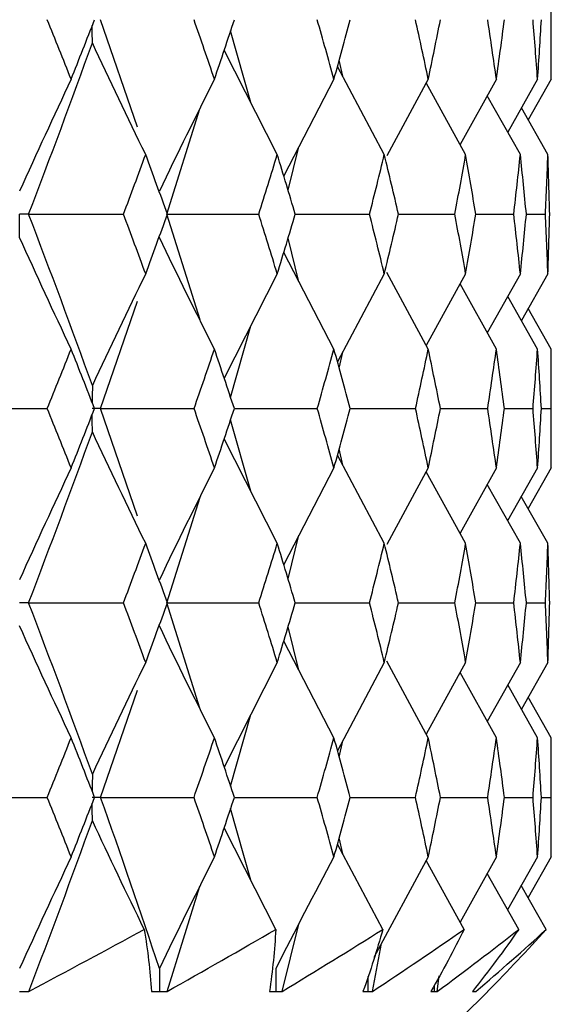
# Paper-space layout '_Right' of a CAD drawing. Header units: millimetres. Extents: x -25 to 310, y -1 to 320.
# Tile 17 of 51: x 15.57 to 19.75, y 14 to 21.73. Entities that reach past the tile are written whole.
import ezdxf

# ---------------------------------------------------------------- set-up
doc = ezdxf.new("R2010")
doc.units = ezdxf.units.MM

psp = doc.layouts.new('_Right')

# ---------------------------------------------------------------- linework, layer by layer
at = {"color": 7, "linetype": 'Continuous', "lineweight": 25}
for p, q in [((19.75, 21.2583), (19.75, 22.1924)), ((16.4986, 20.8838), (16.2095, 21.7258)), ((17.3894, 21.077), (17.2309, 21.6381)), ((17.5974, 20.6673), (17.1807, 21.4879)), ((18.1111, 21.2821), (18.0834, 21.4092)), ((18.4382, 20.6673), (18.0699, 21.3595)), ((18.0425, 21.2583), (17.648, 20.5003)), ((18.7834, 21.2583), (18.4579, 20.6577)), ((19.3184, 21.2583), (19.0333, 20.7467)), ((19.6418, 21.2583), (19.4072, 20.8443)), ((19.75, 21.2583), (19.5682, 20.9392)), ((19.077, 20.6673), (18.7677, 21.2293)), ((19.5068, 20.6673), (19.2467, 21.1295)), ((16.7307, 20.1996), (16.9901, 21.0274)), ((19.7229, 20.6673), (19.5145, 21.0336)), ((17.6817, 20.3887), (17.7672, 20.7293)), ((16.9904, 19.3713), (16.7307, 20.1996)), ((17.7389, 20.1996), (18.3223, 20.1996)), ((18.5494, 20.1996), (18.9926, 20.1996)), ((19.1564, 20.1996), (19.4548, 20.1996)), ((19.5539, 20.1996), (19.7038, 20.1996)), ((17.7673, 19.6698), (17.6817, 20.0107)), ((18.0425, 19.1412), (17.6479, 19.8991)), ((17.5974, 19.7322), (17.1806, 18.9121)), ((18.4382, 19.7322), (18.0698, 19.0404)), ((18.7834, 19.1412), (18.4578, 19.7418)), ((19.077, 19.7322), (18.7675, 19.1704)), ((19.5068, 19.7322), (19.2465, 19.2701)), ((19.7229, 19.7322), (19.5144, 19.366)), ((19.3184, 19.1412), (19.0332, 19.6527)), ((19.6418, 19.1412), (19.4071, 19.5552)), ((16.2096, 18.6747), (16.4989, 19.5169)), ((19.75, 19.1412), (19.5681, 19.4604)), ((17.2308, 18.762), (17.3894, 19.323)), ((18.0833, 18.9906), (18.1112, 19.118)), ((19.75, 18.2087), (19.75, 19.1412)), ((16.4997, 17.8308), (16.2096, 18.6747)), ((17.26, 18.6747), (17.9115, 18.6748)), ((18.1689, 18.6747), (18.6832, 18.6748)), ((18.8787, 18.6747), (19.2502, 18.6748)), ((19.3816, 18.6747), (19.6062, 18.6748)), ((19.6724, 18.6747), (19.7475, 18.6748)), ((17.3895, 18.0265), (17.2308, 18.5875)), ((17.5974, 17.6176), (17.1806, 18.4374)), ((18.4382, 17.6176), (18.0698, 18.3092)), ((18.1112, 18.2314), (18.0833, 18.359)), ((18.0425, 18.2087), (17.6479, 17.451)), ((18.7834, 18.2087), (18.4577, 17.6081)), ((19.077, 17.6176), (18.7674, 18.1793)), ((19.3184, 18.2087), (19.0332, 17.6972)), ((19.6418, 18.2087), (19.407, 17.7947)), ((19.75, 18.2087), (19.568, 17.8895)), ((19.5068, 17.6176), (19.2464, 18.0796)), ((16.7307, 17.1507), (16.9907, 17.9792)), ((19.7229, 17.6176), (19.5143, 17.9838)), ((17.6817, 17.3394), (17.7674, 17.6805)), ((16.99, 16.3232), (16.7307, 17.1507)), ((17.7383, 17.1507), (18.3223, 17.1506)), ((18.549, 17.1507), (18.9926, 17.1506)), ((19.1564, 17.1507), (19.4548, 17.1506)), ((19.5539, 17.1506), (19.7038, 17.1506)), ((17.7671, 16.6212), (17.6817, 16.9617)), ((18.0425, 16.0921), (17.6479, 16.8501)), ((18.7834, 16.0921), (18.4579, 16.6927)), ((17.5974, 16.6831), (17.1807, 15.8624)), ((18.4382, 16.6831), (18.0699, 15.9908)), ((19.077, 16.6831), (18.7677, 16.121)), ((19.5068, 16.6831), (19.2467, 16.2208)), ((19.7229, 16.6831), (19.5145, 16.3168)), ((19.3184, 16.0921), (19.0333, 16.6036)), ((16.2095, 15.6244), (16.4985, 16.4663)), ((19.6418, 16.0921), (19.4072, 16.5061)), ((19.75, 16.0921), (19.5682, 16.4112)), ((17.2309, 15.7122), (17.3894, 16.2734)), ((18.0834, 15.9411), (18.1112, 16.0683)), ((19.75, 15.1572), (19.75, 16.0921)), ((17.2602, 15.6244), (17.9113, 15.6245)), ((18.1691, 15.6245), (18.6831, 15.6245)), ((18.8788, 15.6245), (19.2501, 15.6245)), ((19.3818, 15.6245), (19.6062, 15.6245)), ((19.6724, 15.6245), (19.7475, 15.6245)), ((17.3899, 14.9743), (17.2309, 15.5368)), ((17.5856, 14.5888), (17.1807, 15.3866)), ((18.1114, 15.1802), (18.0834, 15.3081)), ((18.4259, 14.5888), (18.0699, 15.2582)), ((18.7834, 15.1572), (18.3554, 14.3685)), ((19.3184, 15.1572), (19.033, 14.6457)), ((19.6418, 15.1572), (19.4069, 14.7432)), ((19.75, 15.1572), (19.5679, 14.8381)), ((19.0643, 14.5888), (18.7675, 15.1281)), ((19.4938, 14.5888), (19.2465, 15.0284)), ((16.7315, 14.1021), (16.9901, 14.9267)), ((19.7098, 14.5888), (19.5143, 14.9324)), ((17.6349, 14.1021), (17.7672, 14.629)), ((18.3451, 14.1021), (18.415, 14.4784)), ((18.8544, 14.1021), (18.8687, 14.2232)), ((16.6695, 14.1019), (16.671, 14.1019)), ((17.5846, 14.1019), (17.5858, 14.1019)), ((18.3069, 14.1019), (18.3078, 14.1019)), ((18.8287, 14.1019), (18.8293, 14.1019)), ((19.0481, 13.9), (19.25, 14.1019)), ((19.1442, 14.1019), (19.1445, 14.1019))]:
    psp.add_line(p, q, dxfattribs=at)
for points in [[(15.9781, 21.2583), (15.916, 21.4141), (15.8533, 21.5699), (15.7899, 21.7257)], [(15.9781, 21.2583), (16.0401, 21.4141), (16.1015, 21.5699), (16.1622, 21.7257)], [(17.104, 21.2583), (17.0512, 21.4141), (16.9977, 21.5699), (16.9434, 21.7257)], [(17.104, 21.2583), (17.1568, 21.4141), (17.2088, 21.5699), (17.2602, 21.7257)], [(18.0425, 21.2583), (17.9996, 21.4141), (17.9559, 21.5699), (17.9114, 21.7257)], [(18.0425, 21.2583), (18.0855, 21.4141), (18.1276, 21.5699), (18.169, 21.7257)], [(18.7834, 21.2583), (18.7507, 21.4141), (18.7173, 21.5699), (18.6831, 21.7257)], [(18.7834, 21.2583), (18.816, 21.4141), (18.8478, 21.5699), (18.8788, 21.7257)], [(19.3184, 21.2583), (19.2965, 21.4141), (19.2737, 21.5699), (19.2501, 21.7257)], [(19.3184, 21.2583), (19.3404, 21.4141), (19.3615, 21.5699), (19.3818, 21.7257)], [(19.6418, 21.2583), (19.6308, 21.4141), (19.6189, 21.5699), (19.6062, 21.7257)], [(19.6418, 21.2583), (19.6528, 21.4141), (19.663, 21.5699), (19.6724, 21.7257)], [(19.75, 21.2583), (19.75, 21.4141), (19.7492, 21.5699), (19.7475, 21.7257)], [(15.6439, 20.1996), (15.8164, 20.6479), (15.9834, 21.0964), (16.1446, 21.5444)], [(16.5637, 20.6673), (16.4213, 20.9578), (16.2816, 21.2502), (16.1446, 21.5444)], [(15.9781, 21.2583), (15.8406, 20.9677), (15.7059, 20.6753), (15.5737, 20.3811)], [(17.104, 21.2583), (16.9569, 20.9677), (16.8126, 20.6753), (16.6711, 20.3811)], [(16.389, 20.1996), (16.448, 20.3555), (16.5062, 20.5114), (16.5637, 20.6673)], [(16.7342, 20.1996), (16.6781, 20.3555), (16.6213, 20.5114), (16.5637, 20.6673)], [(17.4513, 20.1996), (17.5007, 20.3555), (17.5494, 20.5114), (17.5974, 20.6673)], [(17.739, 20.1996), (17.6925, 20.3555), (17.6453, 20.5114), (17.5974, 20.6673)], [(18.3223, 20.1996), (18.3617, 20.3555), (18.4004, 20.5114), (18.4382, 20.6673)], [(18.5494, 20.1996), (18.5131, 20.3555), (18.4761, 20.5114), (18.4382, 20.6673)], [(18.9926, 20.1996), (19.0215, 20.3555), (19.0497, 20.5114), (19.077, 20.6673)], [(19.1566, 20.1996), (19.1309, 20.3555), (19.1044, 20.5114), (19.077, 20.6673)], [(19.4548, 20.1996), (19.473, 20.3555), (19.4903, 20.5114), (19.5068, 20.6673)], [(19.5539, 20.1996), (19.5391, 20.3555), (19.5234, 20.5114), (19.5068, 20.6673)], [(19.7038, 20.1996), (19.711, 20.3555), (19.7174, 20.5114), (19.7229, 20.6673)], [(19.737, 20.1996), (19.7331, 20.3555), (19.7285, 20.5114), (19.7229, 20.6673)], [(16.1446, 18.8559), (15.9834, 19.303), (15.8164, 19.7512), (15.6439, 20.1996)], [(15.6439, 20.1996), (15.8928, 20.1996), (16.1412, 20.1996), (16.389, 20.1996)], [(16.5637, 19.7322), (16.5062, 19.888), (16.448, 20.0438), (16.389, 20.1996)], [(16.5637, 19.7322), (16.6213, 19.888), (16.6781, 20.0438), (16.7342, 20.1996)], [(16.7307, 20.1996), (16.9717, 20.1996), (17.2119, 20.1996), (17.4513, 20.1996)], [(17.5974, 19.7322), (17.5494, 19.888), (17.5007, 20.0438), (17.4513, 20.1996)], [(17.5974, 19.7322), (17.6453, 19.888), (17.6925, 20.0438), (17.739, 20.1996)], [(18.4382, 19.7322), (18.4004, 19.888), (18.3617, 20.0438), (18.3223, 20.1996)], [(18.4382, 19.7322), (18.4761, 19.888), (18.5131, 20.0438), (18.5494, 20.1996)], [(19.077, 19.7322), (19.0497, 19.888), (19.0215, 20.0438), (18.9926, 20.1996)], [(19.077, 19.7322), (19.1044, 19.888), (19.1309, 20.0438), (19.1566, 20.1996)], [(19.5068, 19.7322), (19.4903, 19.888), (19.473, 20.0438), (19.4548, 20.1996)], [(19.5068, 19.7322), (19.5234, 19.888), (19.5391, 20.0438), (19.5539, 20.1996)], [(19.7229, 19.7322), (19.7174, 19.888), (19.711, 20.0438), (19.7038, 20.1996)], [(19.7229, 19.7322), (19.7285, 19.888), (19.7331, 20.0438), (19.737, 20.1996)], [(15.9781, 19.1412), (15.8406, 19.4316), (15.7058, 19.724), (15.5737, 20.0182)], [(17.104, 19.1412), (16.9568, 19.4316), (16.8126, 19.724), (16.6711, 20.0182)], [(16.5637, 19.7322), (16.4213, 19.4419), (16.2816, 19.1498), (16.1446, 18.8559)], [(15.7901, 18.6748), (15.8534, 18.8302), (15.9161, 18.9857), (15.9781, 19.1412)], [(16.162, 18.6748), (16.1014, 18.8302), (16.0401, 18.9857), (15.9781, 19.1412)], [(16.9436, 18.6748), (16.9978, 18.8302), (17.0513, 18.9857), (17.104, 19.1412)], [(17.26, 18.6748), (17.2087, 18.8302), (17.1567, 18.9857), (17.104, 19.1412)], [(17.9115, 18.6748), (17.956, 18.8302), (17.9996, 18.9857), (18.0425, 19.1412)], [(18.1689, 18.6748), (18.1275, 18.8302), (18.0854, 18.9857), (18.0425, 19.1412)], [(18.6832, 18.6748), (18.7174, 18.8302), (18.7508, 18.9857), (18.7834, 19.1412)], [(18.8787, 18.6748), (18.8477, 18.8302), (18.816, 18.9857), (18.7834, 19.1412)], [(19.2502, 18.6748), (19.2737, 18.8302), (19.2965, 18.9857), (19.3184, 19.1412)], [(19.3817, 18.6748), (19.3614, 18.8302), (19.3403, 18.9857), (19.3184, 19.1412)], [(19.6062, 18.6748), (19.6189, 18.8302), (19.6308, 18.9857), (19.6418, 19.1412)], [(19.6724, 18.6748), (19.663, 18.8302), (19.6528, 18.9857), (19.6418, 19.1412)], [(19.7475, 18.6748), (19.7492, 18.8302), (19.75, 18.9857), (19.75, 19.1412)], [(15.0354, 18.6747), (15.2874, 18.6747), (15.539, 18.6747), (15.7901, 18.6748)], [(15.9781, 18.2087), (15.9161, 18.3642), (15.8534, 18.5195), (15.7901, 18.6748)], [(15.9781, 18.2087), (16.0401, 18.3642), (16.1014, 18.5195), (16.162, 18.6748)], [(16.2096, 18.6747), (16.4549, 18.6747), (16.6996, 18.6747), (16.9436, 18.6748)], [(17.104, 18.2087), (17.0513, 18.3642), (16.9978, 18.5195), (16.9436, 18.6748)], [(17.104, 18.2087), (17.1567, 18.3642), (17.2087, 18.5195), (17.26, 18.6748)], [(18.0425, 18.2087), (17.9996, 18.3642), (17.9559, 18.5195), (17.9115, 18.6748)], [(18.0425, 18.2087), (18.0854, 18.3642), (18.1276, 18.5195), (18.1689, 18.6748)], [(18.7834, 18.2087), (18.7508, 18.3642), (18.7174, 18.5195), (18.6832, 18.6748)], [(18.7834, 18.2087), (18.816, 18.3642), (18.8477, 18.5195), (18.8787, 18.6748)], [(19.3184, 18.2087), (19.2965, 18.3642), (19.2737, 18.5195), (19.2502, 18.6748)], [(19.3184, 18.2087), (19.3403, 18.3642), (19.3614, 18.5195), (19.3817, 18.6748)], [(19.6418, 18.2087), (19.6308, 18.3642), (19.6189, 18.5195), (19.6062, 18.6748)], [(19.6418, 18.2087), (19.6528, 18.3642), (19.663, 18.5195), (19.6724, 18.6748)], [(19.75, 18.2087), (19.75, 18.3642), (19.7492, 18.5195), (19.7475, 18.6748)], [(15.6439, 17.1507), (15.8165, 17.599), (15.9834, 18.0465), (16.1446, 18.4935)], [(16.5637, 17.6176), (16.4213, 17.9078), (16.2816, 18.1997), (16.1446, 18.4935)], [(15.9781, 18.2087), (15.8406, 17.9184), (15.7058, 17.6262), (15.5737, 17.3321)], [(17.104, 18.2087), (16.9568, 17.9184), (16.8126, 17.6262), (16.6711, 17.3321)], [(16.3891, 17.1506), (16.448, 17.3064), (16.5062, 17.4621), (16.5637, 17.6176)], [(16.7341, 17.1506), (16.678, 17.3064), (16.6212, 17.4621), (16.5637, 17.6176)], [(17.4513, 17.1506), (17.5008, 17.3064), (17.5495, 17.4621), (17.5974, 17.6176)], [(17.7389, 17.1506), (17.6925, 17.3064), (17.6453, 17.4621), (17.5974, 17.6176)], [(18.3223, 17.1506), (18.3617, 17.3064), (18.4004, 17.4621), (18.4382, 17.6176)], [(18.5494, 17.1506), (18.5131, 17.3064), (18.476, 17.4621), (18.4382, 17.6176)], [(18.9926, 17.1506), (19.0216, 17.3064), (19.0497, 17.4621), (19.077, 17.6176)], [(19.1566, 17.1506), (19.1309, 17.3064), (19.1044, 17.4621), (19.077, 17.6176)], [(19.4548, 17.1506), (19.473, 17.3064), (19.4903, 17.4621), (19.5068, 17.6176)], [(19.5539, 17.1506), (19.539, 17.3064), (19.5234, 17.4621), (19.5068, 17.6176)], [(19.7038, 17.1506), (19.711, 17.3064), (19.7174, 17.4621), (19.7229, 17.6176)], [(19.737, 17.1506), (19.7331, 17.3064), (19.7285, 17.4621), (19.7229, 17.6176)], [(16.1446, 15.8059), (15.9833, 16.2541), (15.8163, 16.7026), (15.6439, 17.1507)], [(15.6439, 17.1507), (15.8928, 17.1507), (16.1413, 17.1507), (16.3891, 17.1506)], [(16.5637, 16.6831), (16.5062, 16.8389), (16.448, 16.9948), (16.3891, 17.1506)], [(16.5637, 16.6831), (16.6213, 16.8389), (16.6781, 16.9948), (16.7341, 17.1506)], [(16.7307, 17.1507), (16.9717, 17.1507), (17.2119, 17.1507), (17.4513, 17.1506)], [(17.5974, 16.6831), (17.5494, 16.8389), (17.5007, 16.9948), (17.4513, 17.1506)], [(17.5974, 16.6831), (17.6453, 16.8389), (17.6925, 16.9948), (17.7389, 17.1506)], [(18.4382, 16.6831), (18.4004, 16.8389), (18.3617, 16.9948), (18.3223, 17.1506)], [(18.4382, 16.6831), (18.4761, 16.8389), (18.5131, 16.9948), (18.5494, 17.1506)], [(19.077, 16.6831), (19.0497, 16.8389), (19.0216, 16.9948), (18.9926, 17.1506)], [(19.077, 16.6831), (19.1044, 16.8389), (19.1309, 16.9948), (19.1566, 17.1506)], [(19.5068, 16.6831), (19.4903, 16.8389), (19.473, 16.9948), (19.4548, 17.1506)], [(19.5068, 16.6831), (19.5234, 16.8389), (19.539, 16.9948), (19.5539, 17.1506)], [(19.7229, 16.6831), (19.7174, 16.8389), (19.711, 16.9948), (19.7038, 17.1506)], [(19.7229, 16.6831), (19.7285, 16.8389), (19.7331, 16.9948), (19.737, 17.1506)], [(15.9781, 16.0921), (15.8407, 16.3826), (15.7059, 16.675), (15.5737, 16.9693)], [(17.104, 16.0921), (16.9569, 16.3826), (16.8126, 16.675), (16.6711, 16.9693)], [(16.5637, 16.6831), (16.4213, 16.3925), (16.2815, 16.1002), (16.1446, 15.8059)], [(15.7898, 15.6245), (15.8533, 15.7804), (15.916, 15.9362), (15.9781, 16.0921)], [(16.1622, 15.6245), (16.1016, 15.7804), (16.0402, 15.9362), (15.9781, 16.0921)], [(16.9434, 15.6245), (16.9977, 15.7804), (17.0512, 15.9362), (17.104, 16.0921)], [(17.2602, 15.6245), (17.2089, 15.7804), (17.1568, 15.9362), (17.104, 16.0921)], [(17.9113, 15.6245), (17.9558, 15.7804), (17.9996, 15.9362), (18.0425, 16.0921)], [(18.1691, 15.6245), (18.1277, 15.7804), (18.0855, 15.9362), (18.0425, 16.0921)], [(18.6831, 15.6245), (18.7173, 15.7804), (18.7507, 15.9362), (18.7834, 16.0921)], [(18.8788, 15.6245), (18.8478, 15.7804), (18.816, 15.9362), (18.7834, 16.0921)], [(19.2501, 15.6245), (19.2737, 15.7804), (19.2965, 15.9362), (19.3184, 16.0921)], [(19.3818, 15.6245), (19.3615, 15.7804), (19.3404, 15.9362), (19.3184, 16.0921)], [(19.6062, 15.6245), (19.6189, 15.7804), (19.6308, 15.9362), (19.6418, 16.0921)], [(19.6724, 15.6245), (19.663, 15.7804), (19.6528, 15.9362), (19.6418, 16.0921)], [(19.7475, 15.6245), (19.7492, 15.7804), (19.75, 15.9362), (19.75, 16.0921)], [(15.0353, 15.6244), (15.2873, 15.6244), (15.5388, 15.6245), (15.7898, 15.6245)], [(15.9781, 15.1572), (15.916, 15.3129), (15.8533, 15.4687), (15.7898, 15.6245)], [(15.9781, 15.1572), (16.0401, 15.3129), (16.1015, 15.4687), (16.1622, 15.6245)], [(16.2095, 15.6244), (16.4548, 15.6244), (16.6994, 15.6245), (16.9434, 15.6245)], [(16.6711, 14.2811), (16.5232, 14.7281), (16.3693, 15.1761), (16.2095, 15.6244)], [(17.104, 15.1572), (17.0512, 15.3129), (16.9977, 15.4687), (16.9434, 15.6245)], [(17.104, 15.1572), (17.1568, 15.3129), (17.2089, 15.4687), (17.2602, 15.6245)], [(18.0425, 15.1572), (17.9996, 15.3129), (17.9558, 15.4687), (17.9113, 15.6245)], [(18.0425, 15.1572), (18.0855, 15.3129), (18.1277, 15.4687), (18.1691, 15.6245)], [(18.7834, 15.1572), (18.7507, 15.3129), (18.7173, 15.4687), (18.6831, 15.6245)], [(18.7834, 15.1572), (18.816, 15.3129), (18.8478, 15.4687), (18.8788, 15.6245)], [(19.3184, 15.1572), (19.2965, 15.3129), (19.2737, 15.4687), (19.2501, 15.6245)], [(19.3184, 15.1572), (19.3404, 15.3129), (19.3615, 15.4687), (19.3818, 15.6245)], [(19.6418, 15.1572), (19.6308, 15.3129), (19.6189, 15.4687), (19.6062, 15.6245)], [(19.6418, 15.1572), (19.6528, 15.3129), (19.663, 15.4687), (19.6724, 15.6245)], [(19.75, 15.1572), (19.75, 15.3129), (19.7492, 15.4687), (19.7475, 15.6245)], [(15.6447, 14.1021), (15.8168, 14.5482), (15.9835, 14.9954), (16.1446, 15.443)], [(16.5527, 14.5888), (16.414, 14.8717), (16.278, 15.1565), (16.1446, 15.443)], [(15.9781, 15.1572), (15.8407, 14.8671), (15.7059, 14.575), (15.5737, 14.2811)], [(17.104, 15.1572), (16.9569, 14.8671), (16.8126, 14.575), (16.6711, 14.2811)], [(18.0425, 15.1572), (17.8874, 14.8671), (17.7352, 14.575), (17.5859, 14.2811)], [(15.6447, 14.1021), (15.9509, 14.2639), (16.2535, 14.4261), (16.5527, 14.5888)], [(16.5527, 14.5888), (16.5791, 14.4261), (16.5982, 14.2639), (16.6101, 14.1021)], [(16.7315, 14.1021), (17.0204, 14.2639), (17.3051, 14.4261), (17.5856, 14.5888)], [(17.5856, 14.5888), (17.5764, 14.4261), (17.56, 14.2639), (17.5362, 14.1021)], [(17.6349, 14.1021), (17.9033, 14.2639), (18.167, 14.4261), (18.4259, 14.5888)], [(18.4259, 14.5888), (18.3812, 14.4261), (18.3293, 14.2639), (18.2702, 14.1021)], [(18.3451, 14.1021), (18.5902, 14.2639), (18.8299, 14.4261), (19.0643, 14.5888)], [(19.0643, 14.5888), (18.9846, 14.4261), (18.8978, 14.2639), (18.8039, 14.1021)], [(18.8544, 14.1021), (19.0733, 14.2639), (19.2864, 14.4261), (19.4938, 14.5888)], [(19.4938, 14.5888), (19.3799, 14.4261), (19.2592, 14.2639), (19.1317, 14.1021)], [(19.157, 14.1021), (19.3475, 14.2639), (19.5317, 14.4261), (19.7098, 14.5888)], [(19.7098, 14.5888), (19.563, 14.4261), (19.4097, 14.2639), (19.2498, 14.1021)]]:
    psp.add_open_spline(points, degree=3, dxfattribs=at)
at = {"color": 8, "linetype": 'Continuous', "lineweight": 25}
for points in [[(16.1446, 21.5444), (16.1445, 21.5898), (16.1444, 21.6352), (16.1444, 21.6806)], [(16.1446, 18.8559), (16.1445, 18.8103), (16.1444, 18.7648), (16.1444, 18.7193)], [(16.1446, 18.4935), (16.1445, 18.5391), (16.1444, 18.5847), (16.1444, 18.6302)], [(16.1446, 15.8059), (16.1445, 15.7605), (16.1444, 15.7151), (16.1444, 15.6697)], [(16.1446, 15.443), (16.1445, 15.4884), (16.1444, 15.5339), (16.1444, 15.5793)]]:
    psp.add_open_spline(points, degree=3, dxfattribs=at)
at = {"color": 7, "linetype": 'Continuous', "lineweight": 25}
for points, knots in [([(15.5737, 20.0182), (15.5736, 20.0671), (15.5736, 20.116), (15.5736, 20.1649), (15.5736, 20.1765), (15.5736, 20.188), (15.5736, 20.1996)], [0, 0, 0, 0, 0.0001467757, 0.0001467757, 0.0001467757, 0.0001814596, 0.0001814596, 0.0001814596, 0.0001814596]), ([(15.6439, 20.1996), (15.6273, 20.1996), (15.6106, 20.1996), (15.594, 20.1996), (15.5872, 20.1996), (15.5804, 20.1996), (15.5736, 20.1996)], [0, 0, 0, 0, 0.0000851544, 0.0000851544, 0.0000851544, 0.0001198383, 0.0001198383, 0.0001198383, 0.0001198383]), ([(16.2096, 18.6747), (16.1942, 18.6747), (16.1787, 18.6747), (16.1633, 18.6747), (16.157, 18.6747), (16.1507, 18.6747), (16.1444, 18.6747)], [0, 0, 0, 0, 0.0000852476, 0.0000852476, 0.0000852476, 0.0001199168, 0.0001199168, 0.0001199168, 0.0001199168]), ([(15.6439, 17.1507), (15.6273, 17.1507), (15.6106, 17.1507), (15.5939, 17.1507), (15.5872, 17.1507), (15.5804, 17.1507), (15.5736, 17.1507)], [0, 0, 0, 0, 0.0000851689, 0.0000851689, 0.0000851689, 0.0001198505, 0.0001198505, 0.0001198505, 0.0001198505]), ([(16.2095, 15.6244), (16.1941, 15.6244), (16.1787, 15.6244), (16.1633, 15.6244), (16.157, 15.6244), (16.1507, 15.6244), (16.1444, 15.6244)], [0, 0, 0, 0, 0.0000851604, 0.0000851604, 0.0000851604, 0.0001198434, 0.0001198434, 0.0001198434, 0.0001198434]), ([(16.6711, 14.2811), (16.6711, 14.2323), (16.671, 14.1835), (16.671, 14.1347), (16.671, 14.1238), (16.671, 14.1128), (16.671, 14.1019)], [0, 0, 0, 0, 0.0001464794, 0.0001464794, 0.0001464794, 0.0001792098, 0.0001792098, 0.0001792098, 0.0001792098]), ([(17.5859, 14.2811), (17.5858, 14.2323), (17.5858, 14.1835), (17.5858, 14.1347), (17.5858, 14.1238), (17.5858, 14.1128), (17.5858, 14.1019)], [0, 0, 0, 0, 0.0001464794, 0.0001464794, 0.0001464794, 0.0001792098, 0.0001792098, 0.0001792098, 0.0001792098]), ([(15.5736, 14.1019), (15.5852, 14.1019), (15.5968, 14.1019), (15.6083, 14.102), (15.6205, 14.102), (15.6326, 14.1021), (15.6447, 14.1021)], [0.0000029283, 0.0000029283, 0.0000029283, 0.0000029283, 0.0000621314, 0.0000621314, 0.0000621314, 0.0001242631, 0.0001242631, 0.0001242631, 0.0001242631]), ([(16.6101, 14.1021), (16.6206, 14.1021), (16.631, 14.102), (16.6413, 14.102), (16.6508, 14.102), (16.6601, 14.1019), (16.6695, 14.1019)], [0, 0, 0, 0, 0.0000621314, 0.0000621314, 0.0000621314, 0.0001184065, 0.0001184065, 0.0001184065, 0.0001184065]), ([(16.671, 14.1019), (16.6809, 14.1019), (16.6907, 14.1019), (16.7005, 14.102), (16.7109, 14.102), (16.7212, 14.1021), (16.7315, 14.1021)], [0.0000029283, 0.0000029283, 0.0000029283, 0.0000029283, 0.0000621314, 0.0000621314, 0.0000621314, 0.0001242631, 0.0001242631, 0.0001242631, 0.0001242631]), ([(17.5362, 14.1021), (17.5447, 14.1021), (17.5532, 14.102), (17.5616, 14.102), (17.5693, 14.102), (17.5769, 14.1019), (17.5846, 14.1019)], [0, 0, 0, 0, 0.0000621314, 0.0000621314, 0.0000621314, 0.0001184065, 0.0001184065, 0.0001184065, 0.0001184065]), ([(17.5858, 14.1019), (17.5938, 14.1019), (17.6018, 14.1019), (17.6098, 14.102), (17.6182, 14.102), (17.6266, 14.1021), (17.6349, 14.1021)], [0.0000029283, 0.0000029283, 0.0000029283, 0.0000029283, 0.0000621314, 0.0000621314, 0.0000621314, 0.0001242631, 0.0001242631, 0.0001242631, 0.0001242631]), ([(18.2702, 14.1021), (18.2766, 14.1021), (18.2831, 14.102), (18.2895, 14.102), (18.2953, 14.102), (18.3011, 14.1019), (18.3069, 14.1019)], [0, 0, 0, 0, 0.0000621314, 0.0000621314, 0.0000621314, 0.0001184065, 0.0001184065, 0.0001184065, 0.0001184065]), ([(18.3078, 14.1019), (18.3139, 14.1019), (18.32, 14.1019), (18.3261, 14.102), (18.3325, 14.102), (18.3388, 14.1021), (18.3451, 14.1021)], [0.0000029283, 0.0000029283, 0.0000029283, 0.0000029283, 0.0000621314, 0.0000621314, 0.0000621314, 0.0001242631, 0.0001242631, 0.0001242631, 0.0001242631]), ([(18.8039, 14.1021), (18.8083, 14.1021), (18.8126, 14.102), (18.817, 14.102), (18.8209, 14.102), (18.8248, 14.1019), (18.8287, 14.1019)], [0, 0, 0, 0, 0.0000621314, 0.0000621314, 0.0000621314, 0.0001184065, 0.0001184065, 0.0001184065, 0.0001184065]), ([(18.8293, 14.1019), (18.8334, 14.1019), (18.8375, 14.1019), (18.8416, 14.102), (18.8459, 14.102), (18.8501, 14.1021), (18.8544, 14.1021)], [0.0000029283, 0.0000029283, 0.0000029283, 0.0000029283, 0.0000621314, 0.0000621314, 0.0000621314, 0.0001242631, 0.0001242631, 0.0001242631, 0.0001242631]), ([(19.1317, 14.1021), (19.1339, 14.1021), (19.1361, 14.102), (19.1383, 14.102), (19.1403, 14.102), (19.1423, 14.1019), (19.1442, 14.1019)], [0, 0, 0, 0, 0.0000621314, 0.0000621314, 0.0000621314, 0.0001184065, 0.0001184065, 0.0001184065, 0.0001184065]), ([(19.1445, 14.1019), (19.1466, 14.1019), (19.1487, 14.1019), (19.1507, 14.102), (19.1528, 14.102), (19.1549, 14.1021), (19.157, 14.1021)], [0.0000029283, 0.0000029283, 0.0000029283, 0.0000029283, 0.0000621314, 0.0000621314, 0.0000621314, 0.0001242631, 0.0001242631, 0.0001242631, 0.0001242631]), ([(19.2498, 14.1021), (19.2499, 14.1021), (19.2499, 14.102), (19.25, 14.102), (19.25, 14.102), (19.25, 14.1019), (19.25, 14.1019)], [0, 0, 0, 0, 0.0000621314, 0.0000621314, 0.0000621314, 0.0001184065, 0.0001184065, 0.0001184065, 0.0001184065])]:
    psp.add_open_spline(points, degree=3, knots=knots, dxfattribs=at)
at = {"color": 8, "linetype": 'Continuous', "lineweight": 25}
for points, knots in [([(18.3079, 14.2202), (18.3079, 14.1917), (18.3078, 14.1523), (18.3078, 14.1128), (18.3078, 14.1019)], [0, 0, 0, 0, 0.723199, 1, 1, 1, 1]), ([(18.8294, 14.1497), (18.8294, 14.1447), (18.8293, 14.1288), (18.8293, 14.1128), (18.8293, 14.1019)], [0, 0, 0, 0, 0.314408, 1, 1, 1, 1])]:
    psp.add_open_spline(points, degree=3, knots=knots, dxfattribs=at)

doc.saveas('drawing.dxf')
